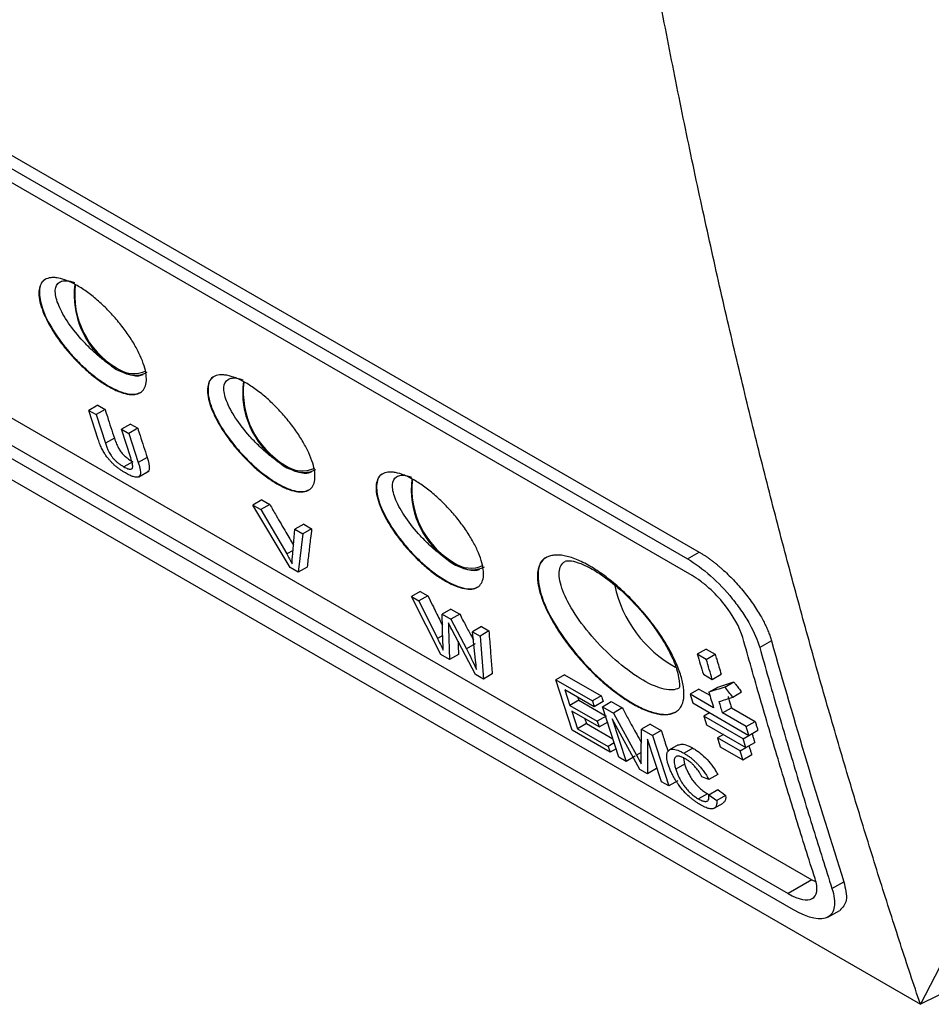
# Model space of a CAD drawing. Header units: millimetres. Extents: x -155 to 1130, y -373 to 1265.
# Tile 163 of 198: x 937 to 994, y 735 to 797. Entities that reach past the tile are written whole.
import ezdxf

# ---------------------------------------------------------------- set-up
doc = ezdxf.new("R2010")
doc.units = ezdxf.units.MM

msp = doc.modelspace()

# ---------------------------------------------------------------- linework, layer by layer
at = {"color": 7, "linetype": 'Continuous', "lineweight": 25}
for p, q in [((838.205, 844.089), (979.029, 762.793)), ((979.326, 761.74), (838.502, 843.036)), ((846.327, 823.714), (986.849, 742.592)), ((844.845, 822.843), (985.367, 741.721)), ((985.711, 740.695), (845.188, 821.817)), ((909.349, 803.871), (979.761, 763.223)), ((917.122, 778.955), (993.686, 734.756)), ((941.922, 772.464), (941.364, 772.141)), ((941.922, 772.464), (942.383, 772.198)), ((941.957, 770.312), (941.364, 772.141)), ((941.364, 772.141), (941.825, 771.875)), ((942.383, 772.198), (941.825, 771.875)), ((941.825, 771.875), (942.411, 770.067)), ((943.976, 771.278), (943.417, 770.956)), ((944.437, 771.012), (943.878, 770.69)), ((943.976, 771.278), (944.437, 771.012)), ((942.97, 770.389), (942.411, 770.067)), ((944.003, 769.147), (943.417, 770.956)), ((943.417, 770.956), (943.878, 770.69)), ((943.878, 770.69), (944.471, 768.86)), ((945.03, 769.183), (944.471, 768.86)), ((944.123, 768.911), (943.564, 768.588)), ((944.499, 767.957), (945.163, 768.34)), ((952.246, 766.504), (951.687, 766.181)), ((954.041, 762.244), (951.687, 766.181)), ((951.687, 766.181), (952.187, 765.893)), ((952.746, 766.216), (952.187, 765.893)), ((952.246, 766.504), (952.746, 766.216)), ((952.187, 765.893), (953.816, 763.101)), ((954.883, 764.982), (954.324, 764.659)), ((954.883, 764.982), (955.383, 764.693)), ((954.173, 762.895), (954.324, 764.659)), ((954.324, 764.659), (954.824, 764.371)), ((954.824, 764.371), (954.541, 761.955)), ((955.383, 764.693), (954.824, 764.371)), ((979.029, 762.793), (979.761, 763.223)), ((1008.49, 763.513), (993.686, 734.756)), ((954.541, 761.955), (954.041, 762.244)), ((955.099, 762.278), (954.541, 761.955)), ((962.219, 760.747), (961.66, 760.424)), ((962.695, 760.472), (962.136, 760.149)), ((962.219, 760.747), (962.695, 760.472)), ((963.519, 756.772), (961.66, 760.424)), ((961.66, 760.424), (962.136, 760.149)), ((962.136, 760.149), (963.3, 757.778)), ((964.144, 759.636), (963.585, 759.313)), ((963.644, 757.516), (963.585, 759.313)), ((963.585, 759.313), (964.14, 758.993)), ((964.698, 759.316), (964.14, 758.993)), ((964.144, 759.636), (964.698, 759.316)), ((964.14, 758.993), (965.123, 757.13)), ((963.996, 758.424), (964.065, 756.457)), ((965.682, 755.523), (964.206, 758.344)), ((966.06, 758.53), (965.501, 758.207)), ((965.693, 756.407), (965.501, 758.207)), ((965.501, 758.207), (965.977, 757.932)), ((966.536, 758.255), (965.977, 757.932)), ((966.06, 758.53), (966.536, 758.255)), ((965.681, 757.453), (965.123, 757.13)), ((965.977, 757.932), (966.189, 755.231)), ((984.316, 757.632), (983.574, 757.212)), ((964.065, 756.457), (963.519, 756.772)), ((964.623, 756.78), (964.065, 756.457)), ((980.208, 757.111), (979.649, 756.788)), ((980.214, 756.462), (979.649, 756.788)), ((980.208, 757.111), (980.774, 756.785)), ((980.214, 756.462), (980.774, 756.785)), ((966.189, 755.231), (965.682, 755.523)), ((966.748, 755.553), (966.189, 755.231)), ((971.301, 755.504), (970.742, 755.182)), ((971.301, 755.504), (973.606, 754.174)), ((980.028, 755.537), (980.593, 755.21)), ((980.593, 755.21), (981.153, 755.533)), ((1036.14, 755.799), (993.686, 734.756)), ((971.777, 752.005), (970.742, 755.182)), ((970.742, 755.182), (973.047, 753.851)), ((981.382, 754.727), (981.941, 755.05)), ((973.165, 753.484), (971.321, 754.548)), ((971.321, 754.548), (971.638, 753.57)), ((979.751, 754.602), (979.192, 754.279)), ((980.677, 753.421), (979.192, 754.279)), ((979.751, 754.602), (980.435, 754.207)), ((980.376, 754.396), (980.936, 754.719)), ((981.875, 754.091), (982.434, 754.414)), ((972.197, 753.892), (971.638, 753.57)), ((972.137, 754.077), (972.197, 753.892)), ((972.197, 753.892), (973.915, 752.9)), ((973.606, 754.174), (973.047, 753.851)), ((973.047, 753.851), (973.165, 753.484)), ((973.724, 753.806), (973.165, 753.484)), ((973.675, 753.488), (974.234, 753.811)), ((974.234, 753.811), (974.928, 753.41)), ((979.364, 753.725), (982.899, 751.684)), ((971.638, 753.57), (973.356, 752.578)), ((973.476, 752.211), (971.758, 753.203)), ((971.758, 753.203), (972.118, 752.104)), ((973.675, 753.488), (974.369, 753.088)), ((974.711, 750.311), (973.675, 753.488)), ((974.928, 753.41), (974.369, 753.088)), ((974.369, 753.088), (975.824, 750.435)), ((980.425, 753.112), (980.056, 752.9)), ((981.243, 753.095), (981.802, 753.418)), ((982.728, 752.238), (981.243, 753.095)), ((981.802, 753.418), (983.287, 752.561)), ((972.676, 752.427), (972.118, 752.104)), ((972.577, 752.73), (972.676, 752.427)), ((972.676, 752.427), (974.333, 751.471)), ((973.915, 752.9), (973.356, 752.578)), ((973.356, 752.578), (973.476, 752.211)), ((973.476, 752.211), (974.035, 752.534)), ((976.039, 749.544), (974.294, 752.732)), ((974.294, 752.732), (975.172, 750.045)), ((976.69, 752.393), (976.131, 752.07)), ((976.69, 752.393), (977.377, 751.996)), ((982.531, 751.471), (980.056, 752.9)), ((982.728, 752.238), (983.287, 752.561)), ((974.166, 750.626), (971.777, 752.005)), ((972.118, 752.104), (974.046, 750.992)), ((976.119, 750.296), (976.131, 752.07)), ((976.131, 752.07), (976.819, 751.673)), ((977.377, 751.996), (976.819, 751.673)), ((980.229, 752.346), (982.704, 750.918)), ((982.899, 751.684), (983.459, 752.007)), ((974.419, 751.207), (974.046, 750.992)), ((977.393, 748.763), (976.515, 751.45)), ((976.515, 751.45), (976.521, 749.266)), ((976.819, 751.673), (977.854, 748.497)), ((981.29, 751.734), (980.922, 751.522)), ((982.337, 750.705), (980.922, 751.522)), ((982.531, 751.471), (982.893, 751.68)), ((982.704, 750.918), (983.263, 751.24)), ((974.046, 750.992), (974.166, 750.626)), ((974.539, 750.841), (974.166, 750.626)), ((978.45, 751.093), (977.89, 750.77)), ((979.373, 750.877), (978.814, 750.555)), ((981.097, 750.969), (982.511, 750.153)), ((982.337, 750.705), (982.704, 750.917)), ((982.896, 751.028), (982.896, 751.028)), ((975.172, 750.045), (974.711, 750.311)), ((975.731, 750.367), (975.172, 750.045)), ((978.776, 750.269), (978.848, 749.875)), ((982.511, 750.153), (983.07, 750.476)), ((976.521, 749.266), (976.039, 749.544)), ((977.08, 749.589), (976.521, 749.266)), ((978.848, 749.875), (978.289, 749.552)), ((977.854, 748.497), (977.393, 748.763)), ((978.413, 748.819), (977.854, 748.497)), ((980.373, 748.902), (979.943, 749.072)), ((980.932, 749.225), (980.373, 748.902)), ((980.378, 747.947), (980.937, 748.27)), ((980.281, 748.004), (979.722, 747.682)), ((980.281, 748.004), (980.391, 747.955)), ((980.378, 747.947), (980.873, 747.577)), ((981.432, 747.899), (980.873, 747.577)), ((980.719, 747.098), (981.277, 747.42)), ((986.849, 742.592), (985.367, 741.721)), ((986.849, 742.592), (987.08, 742.489)), ((988.121, 742.047), (988.87, 742.472)), ((987.867, 740.245), (988.621, 740.67))]:
    msp.add_line(p, q, dxfattribs=at)
at = {"color": 8, "linetype": 'Continuous', "lineweight": 25}
for p, q in [((954.21, 763.329), (953.816, 763.101)), ((963.629, 757.968), (963.3, 757.778)), ((976.121, 750.607), (975.824, 750.435))]:
    msp.add_line(p, q, dxfattribs=at)
at = {"color": 7, "linetype": 'Continuous', "lineweight": 25, "flags": 128}
msp.add_lwpolyline([(980.937, 748.27), (981.06, 748.177), (981.246, 748.038), (981.432, 747.899)], dxfattribs=at)
at = {"color": 7, "linetype": 'Continuous', "lineweight": 25}
for centre, radius, start, end in [((945.832, 779.398), 5.394, 172.83783, 234.22572), ((945.841, 779.433), 5.369, 173.43183, 239.22644), ((944.184, 776.278), 1.821, 233.19918, 295.49037), ((944.265, 775.945), 1.595, 243.27155, 298.88122), ((956.438, 773.275), 5.394, 172.83779, 234.22576), ((956.447, 773.31), 5.369, 173.43179, 239.22645), ((954.791, 770.155), 1.821, 233.19918, 295.49037), ((954.871, 769.822), 1.595, 243.27152, 298.88121), ((967.045, 767.152), 5.394, 172.83774, 234.2258), ((967.054, 767.187), 5.369, 173.43175, 239.22645), ((965.398, 764.032), 1.821, 233.19918, 295.49037), ((965.478, 763.699), 1.595, 243.27149, 298.88121), ((981.969, 762.714), 7.681, 191.97461, 241.27048)]:
    msp.add_arc(centre, radius, start, end, dxfattribs=at)
for points, knots in [([(991.053, 936.315), (991.038, 935.537), (991.007, 933.983), (990.97, 931.656), (990.938, 929.333), (990.914, 927.015), (990.897, 924.701), (990.886, 922.391), (990.882, 920.086), (990.885, 917.784), (990.895, 915.487), (990.911, 913.195), (990.934, 910.906), (990.965, 908.622), (991.001, 906.343), (991.045, 904.067), (991.096, 901.796), (991.153, 899.529), (991.217, 897.266), (991.288, 895.008), (991.365, 892.754), (991.563, 887.496), (991.948, 879.282), (992.644, 868.197), (993.51, 857.234), (994.547, 846.395), (995.752, 835.685), (997.127, 825.109), (998.671, 814.667), (1000.04, 806.428), (1001.137, 800.311), (1001.893, 796.262), (1002.677, 792.237), (1003.486, 788.235), (1004.323, 784.257), (1005.185, 780.303), (1006.075, 776.372), (1006.991, 772.465), (1007.932, 768.579), (1008.581, 766.01), (1008.906, 764.725)], [0, 0, 0, 0, 0.012489, 0.024976, 0.037462, 0.049947, 0.062431, 0.074915, 0.087398, 0.09988, 0.112362, 0.124844, 0.137326, 0.149808, 0.16229, 0.174773, 0.187256, 0.19974, 0.212226, 0.224712, 0.2372, 0.249688, 0.312275, 0.374843, 0.437412, 0.5, 0.562587, 0.625155, 0.687723, 0.750312, 0.775288, 0.800259, 0.825227, 0.850192, 0.875155, 0.900119, 0.925084, 0.950052, 0.975023, 1, 1, 1, 1]), ([(991.114, 883.126), (991.584, 875.117), (992.552, 858.637), (995.121, 834.488), (998.564, 810.566), (1002.837, 787.351), (1006.412, 772.537), (1008.199, 765.133)], [0, 0, 0, 0, 0.191387, 0.393785, 0.59613, 0.79814, 1, 1, 1, 1]), ([(993.686, 734.756), (993.476, 735.384), (993.053, 736.648), (992.425, 738.563), (991.797, 740.506), (991.17, 742.478), (990.544, 744.479), (989.92, 746.508), (989.297, 748.567), (988.676, 750.656), (988.057, 752.774), (987.441, 754.922), (986.828, 757.101), (986.217, 759.309), (985.61, 761.548), (985.007, 763.818), (984.407, 766.119), (983.812, 768.451), (983.221, 770.814), (982.636, 773.208), (982.055, 775.635), (981.48, 778.093), (980.91, 780.583), (980.347, 783.106), (979.79, 785.661), (979.24, 788.249), (978.697, 790.869), (978.162, 793.523), (977.634, 796.209), (977.114, 798.929), (976.603, 801.683), (976.1, 804.47), (975.607, 807.291), (975.123, 810.146), (974.649, 813.036), (974.186, 815.959), (973.732, 818.917), (973.29, 821.91), (972.859, 824.937), (972.44, 827.999), (972.032, 831.096), (971.771, 833.178), (971.641, 834.223)], [0, 0, 0, 0, 0.020524, 0.041279, 0.062265, 0.083482, 0.104929, 0.126607, 0.148516, 0.170656, 0.193026, 0.215627, 0.238458, 0.261519, 0.284811, 0.308332, 0.332084, 0.356066, 0.380277, 0.404718, 0.429388, 0.454288, 0.479416, 0.504774, 0.530359, 0.556174, 0.582216, 0.608486, 0.634984, 0.661709, 0.68866, 0.715839, 0.743243, 0.770874, 0.79873, 0.826811, 0.855117, 0.883647, 0.9124, 0.941378, 0.970578, 1, 1, 1, 1]), ([(942.594, 773.643), (942.375, 773.77), (942.154, 773.916), (941.705, 774.243), (941.475, 774.428), (941.027, 774.82), (940.808, 775.029), (940.38, 775.469), (940.173, 775.699), (939.785, 776.164), (939.602, 776.402), (939.263, 776.881), (939.11, 777.118), (938.837, 777.585), (938.715, 777.818), (938.512, 778.262), (938.429, 778.475), (938.304, 778.881), (938.26, 779.075), (938.217, 779.428), (938.216, 779.59), (938.256, 779.88), (938.297, 780.008), (938.421, 780.22), (938.503, 780.306), (938.71, 780.434), (938.832, 780.475), (939.042, 780.5), (939.116, 780.503), (939.273, 780.496), (939.357, 780.486), (939.618, 780.438), (939.805, 780.382), (940.201, 780.224), (940.414, 780.119), (940.847, 779.87), (941.068, 779.724), (941.52, 779.393), (941.747, 779.21), (942.191, 778.818), (942.413, 778.605), (942.839, 778.163), (943.042, 777.935), (943.429, 777.466), (943.612, 777.224), (943.947, 776.747), (944.099, 776.509), (944.374, 776.036), (944.493, 775.805), (944.694, 775.361), (944.777, 775.146), (944.903, 774.737), (944.945, 774.547), (944.99, 774.195), (944.992, 774.032), (944.953, 773.744), (944.913, 773.619), (944.792, 773.409), (944.709, 773.322), (944.507, 773.197), (944.388, 773.157), (944.11, 773.125), (943.951, 773.132), (943.609, 773.196), (943.424, 773.252), (943.023, 773.414), (942.813, 773.517), (942.594, 773.643)], [0, 0, 0, 0, 0.03125, 0.03125, 0.0625, 0.0625, 0.09375, 0.09375, 0.125, 0.125, 0.15625, 0.15625, 0.1875, 0.1875, 0.21875, 0.21875, 0.25, 0.25, 0.28125, 0.28125, 0.3125, 0.3125, 0.34375, 0.34375, 0.375, 0.375, 0.40625, 0.40625, 0.421875, 0.421875, 0.4375, 0.4375, 0.46875, 0.46875, 0.5, 0.5, 0.53125, 0.53125, 0.5625, 0.5625, 0.59375, 0.59375, 0.625, 0.625, 0.65625, 0.65625, 0.6875, 0.6875, 0.71875, 0.71875, 0.75, 0.75, 0.78125, 0.78125, 0.8125, 0.8125, 0.84375, 0.84375, 0.875, 0.875, 0.90625, 0.90625, 0.9375, 0.9375, 0.96875, 0.96875, 1, 1, 1, 1]), ([(938.659, 780.395), (938.652, 780.393), (938.4, 780.314), (938.198, 779.805), (938.313, 778.749), (938.938, 777.385), (939.803, 776.163), (940.626, 775.251), (941.291, 774.621), (941.968, 774.073), (942.409, 773.799), (942.627, 773.662)], [0, 0, 0, 0, 0.004684, 0.1702832, 0.3359991, 0.5017709, 0.6674131, 0.7531188, 0.8337381, 0.9176896, 1, 1, 1, 1]), ([(942.679, 775.022), (942.641, 775.048), (942.414, 775.207), (941.987, 775.54), (941.417, 776.058), (940.701, 776.806), (939.936, 777.798), (939.357, 778.895), (939.182, 779.763), (939.4, 780.199), (939.787, 780.314), (940.111, 780.305), (940.365, 780.216), (940.46, 780.182)], [0, 0, 0, 0, 0.014235, 0.086193, 0.15834, 0.23077, 0.375695, 0.521332, 0.666908, 0.81179, 0.884239, 0.956421, 1, 1, 1, 1]), ([(942.681, 775.02), (942.823, 774.898), (942.967, 774.795), (943.256, 774.627), (943.403, 774.563), (943.545, 774.521)], [0, 0, 0, 0, 0.5, 0.5, 1, 1, 1, 1]), ([(944.752, 774.384), (944.668, 774.348), (944.496, 774.276), (944.116, 774.312), (943.78, 774.418), (943.58, 774.506), (943.547, 774.521)], [0, 0, 0, 0, 0.306854, 0.622847, 0.937889, 1, 1, 1, 1]), ([(953.201, 767.52), (952.982, 767.647), (952.76, 767.792), (952.311, 768.12), (952.081, 768.305), (951.633, 768.697), (951.415, 768.906), (950.987, 769.346), (950.779, 769.576), (950.392, 770.041), (950.209, 770.279), (949.87, 770.758), (949.717, 770.995), (949.443, 771.462), (949.321, 771.694), (949.118, 772.139), (949.036, 772.352), (948.91, 772.758), (948.867, 772.952), (948.823, 773.305), (948.822, 773.467), (948.862, 773.757), (948.904, 773.885), (949.027, 774.097), (949.109, 774.183), (949.317, 774.311), (949.439, 774.351), (949.648, 774.377), (949.722, 774.38), (949.88, 774.373), (949.964, 774.363), (950.225, 774.315), (950.411, 774.259), (950.808, 774.101), (951.021, 773.996), (951.453, 773.747), (951.674, 773.601), (952.126, 773.27), (952.353, 773.087), (952.798, 772.695), (953.019, 772.482), (953.445, 772.04), (953.648, 771.812), (954.035, 771.343), (954.219, 771.101), (954.553, 770.624), (954.706, 770.386), (954.98, 769.913), (955.1, 769.682), (955.301, 769.238), (955.384, 769.022), (955.51, 768.614), (955.552, 768.424), (955.597, 768.072), (955.598, 767.909), (955.56, 767.621), (955.52, 767.496), (955.398, 767.285), (955.316, 767.199), (955.114, 767.074), (954.994, 767.034), (954.716, 767.002), (954.558, 767.009), (954.216, 767.073), (954.03, 767.129), (953.629, 767.291), (953.42, 767.394), (953.201, 767.52)], [0, 0, 0, 0, 0.03125, 0.03125, 0.0625, 0.0625, 0.09375, 0.09375, 0.125, 0.125, 0.15625, 0.15625, 0.1875, 0.1875, 0.21875, 0.21875, 0.25, 0.25, 0.28125, 0.28125, 0.3125, 0.3125, 0.34375, 0.34375, 0.375, 0.375, 0.40625, 0.40625, 0.421875, 0.421875, 0.4375, 0.4375, 0.46875, 0.46875, 0.5, 0.5, 0.53125, 0.53125, 0.5625, 0.5625, 0.59375, 0.59375, 0.625, 0.625, 0.65625, 0.65625, 0.6875, 0.6875, 0.71875, 0.71875, 0.75, 0.75, 0.78125, 0.78125, 0.8125, 0.8125, 0.84375, 0.84375, 0.875, 0.875, 0.90625, 0.90625, 0.9375, 0.9375, 0.96875, 0.96875, 1, 1, 1, 1]), ([(949.266, 774.272), (949.259, 774.27), (949.007, 774.191), (948.805, 773.682), (948.919, 772.626), (949.545, 771.262), (950.41, 770.04), (951.233, 769.128), (951.898, 768.498), (952.574, 767.95), (953.016, 767.675), (953.234, 767.539)], [0, 0, 0, 0, 0.004684, 0.170283, 0.335999, 0.501771, 0.667413, 0.75312, 0.833738, 0.91769, 1, 1, 1, 1]), ([(953.285, 768.899), (953.248, 768.925), (953.02, 769.084), (952.594, 769.417), (952.024, 769.935), (951.307, 770.683), (950.542, 771.675), (949.963, 772.772), (949.788, 773.64), (950.006, 774.076), (950.394, 774.191), (950.718, 774.181), (950.972, 774.093), (951.067, 774.059)], [0, 0, 0, 0, 0.014235, 0.086193, 0.15834, 0.23077, 0.375694, 0.52133, 0.666906, 0.811787, 0.884236, 0.956417, 1, 1, 1, 1]), ([(942.627, 773.662), (942.838, 773.551), (943.264, 773.325), (943.816, 773.165), (944.288, 773.129), (944.508, 773.223), (944.618, 773.271)], [0, 0, 0, 0, 0.251247, 0.507307, 0.753626, 1, 1, 1, 1]), ([(942.383, 772.198), (942.432, 772.047), (942.481, 771.896), (942.529, 771.745), (942.602, 771.519), (942.676, 771.293), (942.749, 771.067), (942.822, 770.841), (942.896, 770.615), (942.97, 770.389)], [0, 0, 0, 0, 0.000689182, 0.000689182, 0.000689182, 0.001722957, 0.001722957, 0.001722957, 0.002756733, 0.002756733, 0.002756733, 0.002756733]), ([(944.437, 771.012), (944.486, 770.86), (944.535, 770.707), (944.585, 770.554), (944.659, 770.325), (944.733, 770.097), (944.807, 769.868), (944.881, 769.64), (944.956, 769.411), (945.03, 769.183)], [0, 0, 0, 0, 0.000697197, 0.000697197, 0.000697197, 0.001742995, 0.001742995, 0.001742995, 0.002788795, 0.002788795, 0.002788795, 0.002788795]), ([(942.97, 770.389), (943.012, 770.265), (943.056, 770.14), (943.142, 769.942), (943.174, 769.875), (943.247, 769.736), (943.289, 769.665), (943.388, 769.521), (943.448, 769.447), (943.576, 769.312), (943.645, 769.248), (943.783, 769.134), (943.852, 769.083), (943.989, 768.99), (944.056, 768.95), (944.123, 768.911)], [0, 0, 0, 0, 0.25, 0.25, 0.375, 0.375, 0.5, 0.5, 0.625, 0.625, 0.75, 0.75, 0.875, 0.875, 1, 1, 1, 1]), ([(943.662, 768.202), (943.607, 768.235), (943.497, 768.299), (943.33, 768.41), (943.165, 768.531), (943.005, 768.663), (942.853, 768.807), (942.711, 768.958), (942.585, 769.106), (942.457, 769.266), (942.323, 769.461), (942.19, 769.71), (942.062, 770.003), (941.994, 770.203), (941.957, 770.312)], [0, 0, 0, 0, 0.073129, 0.144344, 0.214038, 0.281905, 0.348162, 0.413099, 0.476539, 0.531553, 0.611435, 0.716046, 0.845594, 1, 1, 1, 1]), ([(942.411, 770.067), (942.438, 769.986), (942.489, 769.839), (942.578, 769.626), (942.665, 769.45), (942.747, 769.315), (942.833, 769.194), (942.937, 769.068), (943.075, 768.931), (943.23, 768.803), (943.396, 768.687), (943.507, 768.622), (943.564, 768.588)], [0, 0, 0, 0, 0.162574, 0.297379, 0.404338, 0.4836, 0.535122, 0.614921, 0.701114, 0.793792, 0.893454, 1, 1, 1, 1]), ([(943.564, 768.588), (943.606, 768.564), (943.688, 768.518), (943.803, 768.468), (943.906, 768.439), (943.992, 768.434), (944.059, 768.454), (944.11, 768.502), (944.134, 768.607), (944.102, 768.829), (944.04, 769.029), (944.003, 769.147)], [0, 0, 0, 0, 0.083271, 0.164534, 0.244064, 0.321716, 0.397873, 0.472745, 0.571935, 0.747597, 1, 1, 1, 1]), ([(945.03, 769.183), (945.107, 768.918), (945.212, 768.553), (945.139, 768.299), (945.062, 768.288), (945.054, 768.287)], [0, 0, 0, 0, 0.705243, 0.970088, 1, 1, 1, 1]), ([(944.471, 768.86), (944.496, 768.782), (944.542, 768.634), (944.587, 768.437), (944.61, 768.276), (944.612, 768.152), (944.594, 768.066), (944.567, 768.013), (944.511, 767.953), (944.389, 767.915), (944.179, 767.955), (943.931, 768.053), (943.757, 768.15), (943.662, 768.202)], [0, 0, 0, 0, 0.112825, 0.212821, 0.300138, 0.374578, 0.436315, 0.485332, 0.521577, 0.644371, 0.767266, 0.872923, 1, 1, 1, 1]), ([(953.287, 768.897), (953.43, 768.775), (953.573, 768.672), (953.863, 768.504), (954.009, 768.44), (954.151, 768.398)], [0, 0, 0, 0, 0.5, 0.5, 1, 1, 1, 1]), ([(955.359, 768.261), (955.274, 768.225), (955.103, 768.153), (954.722, 768.189), (954.386, 768.295), (954.187, 768.383), (954.154, 768.398)], [0, 0, 0, 0, 0.306854, 0.622846, 0.937888, 1, 1, 1, 1]), ([(963.807, 761.397), (963.589, 761.524), (963.367, 761.669), (962.918, 761.997), (962.688, 762.182), (962.24, 762.574), (962.021, 762.783), (961.593, 763.223), (961.386, 763.453), (960.999, 763.918), (960.815, 764.156), (960.476, 764.635), (960.323, 764.871), (960.05, 765.339), (959.928, 765.571), (959.725, 766.016), (959.643, 766.229), (959.517, 766.635), (959.474, 766.829), (959.43, 767.182), (959.429, 767.344), (959.469, 767.634), (959.511, 767.762), (959.634, 767.974), (959.716, 768.06), (959.923, 768.188), (960.046, 768.228), (960.255, 768.254), (960.329, 768.257), (960.486, 768.25), (960.57, 768.24), (960.831, 768.192), (961.018, 768.136), (961.415, 767.977), (961.628, 767.873), (962.06, 767.624), (962.281, 767.478), (962.733, 767.147), (962.96, 766.964), (963.405, 766.572), (963.626, 766.359), (964.052, 765.917), (964.255, 765.689), (964.642, 765.22), (964.826, 764.978), (965.16, 764.501), (965.312, 764.263), (965.587, 763.79), (965.706, 763.559), (965.907, 763.115), (965.99, 762.899), (966.116, 762.491), (966.159, 762.301), (966.203, 761.949), (966.205, 761.786), (966.166, 761.498), (966.126, 761.373), (966.005, 761.162), (965.922, 761.076), (965.721, 760.951), (965.601, 760.911), (965.323, 760.879), (965.164, 760.886), (964.822, 760.95), (964.637, 761.006), (964.236, 761.168), (964.026, 761.271), (963.807, 761.397)], [0, 0, 0, 0, 0.03125, 0.03125, 0.0625, 0.0625, 0.09375, 0.09375, 0.125, 0.125, 0.15625, 0.15625, 0.1875, 0.1875, 0.21875, 0.21875, 0.25, 0.25, 0.28125, 0.28125, 0.3125, 0.3125, 0.34375, 0.34375, 0.375, 0.375, 0.40625, 0.40625, 0.421875, 0.421875, 0.4375, 0.4375, 0.46875, 0.46875, 0.5, 0.5, 0.53125, 0.53125, 0.5625, 0.5625, 0.59375, 0.59375, 0.625, 0.625, 0.65625, 0.65625, 0.6875, 0.6875, 0.71875, 0.71875, 0.75, 0.75, 0.78125, 0.78125, 0.8125, 0.8125, 0.84375, 0.84375, 0.875, 0.875, 0.90625, 0.90625, 0.9375, 0.9375, 0.96875, 0.96875, 1, 1, 1, 1]), ([(959.872, 768.149), (959.866, 768.147), (959.613, 768.068), (959.411, 767.559), (959.526, 766.503), (960.151, 765.139), (961.016, 763.917), (961.84, 763.005), (962.504, 762.375), (963.181, 761.827), (963.622, 761.552), (963.841, 761.416)], [0, 0, 0, 0, 0.0046848, 0.1702836, 0.3359995, 0.5017712, 0.6674132, 0.7531205, 0.8337381, 0.9176906, 1, 1, 1, 1]), ([(963.892, 762.776), (963.854, 762.802), (963.627, 762.961), (963.201, 763.294), (962.63, 763.812), (961.914, 764.56), (961.149, 765.552), (960.57, 766.649), (960.395, 767.517), (960.613, 767.953), (961, 768.068), (961.325, 768.058), (961.578, 767.97), (961.674, 767.936)], [0, 0, 0, 0, 0.014235, 0.086193, 0.15834, 0.230769, 0.375693, 0.521328, 0.666904, 0.811785, 0.884233, 0.956414, 1, 1, 1, 1]), ([(953.234, 767.539), (953.445, 767.428), (953.87, 767.202), (954.423, 767.042), (954.895, 767.006), (955.115, 767.1), (955.225, 767.148)], [0, 0, 0, 0, 0.251246, 0.507305, 0.753622, 1, 1, 1, 1]), ([(952.746, 766.216), (952.881, 765.983), (953.22, 765.4), (953.717, 764.547), (954.08, 763.928), (954.238, 763.657)], [0, 0, 0, 0, 0.2728259, 0.6820657, 1, 1, 1, 1]), ([(955.383, 764.693), (955.358, 764.491), (955.334, 764.289), (955.31, 764.088), (955.274, 763.785), (955.238, 763.483), (955.203, 763.182), (955.168, 762.88), (955.134, 762.579), (955.099, 762.278)], [0, 0, 0, 0, 0.001298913, 0.001298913, 0.001298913, 0.003247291, 0.003247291, 0.003247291, 0.005195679, 0.005195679, 0.005195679, 0.005195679]), ([(953.816, 763.101), (953.878, 762.996), (953.999, 762.789), (954.11, 762.586), (954.164, 762.485)], [0, 0, 0, 0, 0.508723, 1, 1, 1, 1]), ([(978.618, 755.432), (978.702, 755.154), (978.759, 754.896), (978.802, 754.538), (978.81, 754.423), (978.811, 754.205), (978.804, 754.1), (978.763, 753.806), (978.707, 753.638), (978.582, 753.425), (978.533, 753.36), (978.421, 753.246), (978.357, 753.196), (978.149, 753.07), (977.985, 753.018), (977.605, 752.977), (977.388, 752.989), (976.92, 753.08), (976.666, 753.158), (976.257, 753.325), (976.117, 753.388), (975.832, 753.53), (975.687, 753.608), (975.393, 753.779), (975.243, 753.872), (974.939, 754.072), (974.784, 754.179), (974.322, 754.518), (974.015, 754.765), (973.556, 755.167), (973.403, 755.308), (973.102, 755.595), (972.954, 755.742), (972.519, 756.19), (972.24, 756.5), (971.705, 757.142), (971.458, 757.464), (971.115, 757.949), (971.005, 758.111), (970.796, 758.435), (970.696, 758.598), (970.416, 759.077), (970.254, 759.388), (969.979, 759.993), (969.865, 760.289), (969.696, 760.84), (969.639, 761.099), (969.596, 761.461), (969.589, 761.578), (969.588, 761.799), (969.596, 761.903), (969.638, 762.196), (969.695, 762.367), (969.868, 762.659), (969.983, 762.775), (970.194, 762.903), (970.271, 762.938), (970.438, 762.992), (970.529, 763.012), (970.82, 763.046), (971.034, 763.035), (971.388, 762.969), (971.511, 762.939), (971.769, 762.861), (971.903, 762.814), (972.311, 762.649), (972.594, 762.509), (973.039, 762.252), (973.191, 762.158), (973.495, 761.957), (973.647, 761.851), (973.952, 761.626), (974.105, 761.508), (974.412, 761.259), (974.566, 761.128), (975.025, 760.721), (975.322, 760.434), (975.899, 759.833), (976.181, 759.515), (976.705, 758.876), (976.95, 758.552), (977.293, 758.06), (977.403, 757.895), (977.61, 757.57), (977.708, 757.409), (977.984, 756.93), (978.146, 756.615), (978.421, 756.004), (978.533, 755.711), (978.618, 755.432)], [0, 0, 0, 0, 0.03125, 0.03125, 0.046875, 0.046875, 0.0625, 0.0625, 0.09375, 0.09375, 0.109375, 0.109375, 0.125, 0.125, 0.15625, 0.15625, 0.1875, 0.1875, 0.21875, 0.21875, 0.234375, 0.234375, 0.25, 0.25, 0.265625, 0.265625, 0.28125, 0.28125, 0.3125, 0.3125, 0.328125, 0.328125, 0.34375, 0.34375, 0.375, 0.375, 0.40625, 0.40625, 0.421875, 0.421875, 0.4375, 0.4375, 0.46875, 0.46875, 0.5, 0.5, 0.53125, 0.53125, 0.546875, 0.546875, 0.5625, 0.5625, 0.59375, 0.59375, 0.625, 0.625, 0.640625, 0.640625, 0.65625, 0.65625, 0.6875, 0.6875, 0.703125, 0.703125, 0.71875, 0.71875, 0.75, 0.75, 0.765625, 0.765625, 0.78125, 0.78125, 0.796875, 0.796875, 0.8125, 0.8125, 0.84375, 0.84375, 0.875, 0.875, 0.90625, 0.90625, 0.921875, 0.921875, 0.9375, 0.9375, 0.96875, 0.96875, 1, 1, 1, 1]), ([(979.761, 763.223), (979.814, 763.191), (979.92, 763.129), (980.08, 763.028), (980.241, 762.921), (980.402, 762.808), (980.564, 762.689), (980.726, 762.564), (980.888, 762.433), (981.051, 762.296), (981.402, 761.99), (981.934, 761.474), (982.601, 760.712), (983.198, 759.913), (983.597, 759.27), (983.848, 758.801), (983.996, 758.495), (984.123, 758.198), (984.232, 757.909), (984.287, 757.725), (984.315, 757.633)], [0, 0, 0, 0, 0.027845, 0.055484, 0.082976, 0.110378, 0.137749, 0.165149, 0.192636, 0.220269, 0.248106, 0.371989, 0.497036, 0.622621, 0.748793, 0.799158, 0.849173, 0.899126, 0.949306, 1, 1, 1, 1]), ([(963.894, 762.774), (964.036, 762.652), (964.18, 762.549), (964.469, 762.381), (964.616, 762.317), (964.758, 762.275)], [0, 0, 0, 0, 0.5, 0.5, 1, 1, 1, 1]), ([(970.175, 762.886), (970.169, 762.884), (969.826, 762.778), (969.548, 762.089), (969.696, 760.654), (970.542, 758.798), (971.718, 757.133), (972.839, 755.89), (973.746, 755.027), (974.666, 754.288), (975.577, 753.687), (976.435, 753.26), (977.193, 753.026), (977.843, 752.975), (978.148, 753.103), (978.303, 753.167)], [0, 0, 0, 0, 0.002222, 0.126975, 0.251781, 0.376646, 0.501373, 0.565908, 0.626584, 0.689806, 0.751775, 0.813702, 0.876965, 0.937666, 1, 1, 1, 1]), ([(971.35, 762.647), (971.415, 762.667), (971.539, 762.705), (972.095, 762.599), (972.81, 762.291), (973.701, 761.756), (974.895, 760.828), (976.043, 759.622), (976.731, 758.79), (976.931, 758.485), (976.933, 758.483)], [0, 0, 0, 0, 0.147262, 0.280482, 0.39995, 0.50516, 0.679, 0.880848, 0.999177, 1, 1, 1, 1]), ([(979.029, 762.793), (979.993, 762.237), (981.003, 761.329), (982.058, 760.027), (982.259, 759.757), (982.625, 759.222), (983.121, 758.423), (983.446, 757.667), (983.574, 757.212)], [0, 0, 0, 0, 0.5, 0.5, 0.625, 0.625, 0.75, 1, 1, 1, 1]), ([(965.966, 762.138), (965.881, 762.102), (965.709, 762.03), (965.329, 762.066), (964.993, 762.172), (964.793, 762.26), (964.76, 762.275)], [0, 0, 0, 0, 0.3068539, 0.622846, 0.9378876, 1, 1, 1, 1]), ([(982.51, 757.835), (982.33, 758.474), (981.7, 759.606), (980.731, 760.642), (980.208, 761.114), (980.028, 761.261), (979.674, 761.524), (979.498, 761.64), (979.326, 761.74)], [0, 0, 0, 0, 0.5, 0.75, 0.75, 0.875, 0.875, 1, 1, 1, 1]), ([(963.841, 761.416), (964.051, 761.305), (964.477, 761.079), (965.03, 760.918), (965.501, 760.882), (965.722, 760.977), (965.832, 761.025)], [0, 0, 0, 0, 0.251245, 0.507304, 0.753618, 1, 1, 1, 1]), ([(962.695, 760.472), (962.792, 760.274), (963.034, 759.779), (963.338, 759.159), (963.546, 758.737), (963.608, 758.611)], [0, 0, 0, 0, 0.3186122, 0.7965315, 1, 1, 1, 1]), ([(964.698, 759.316), (964.78, 759.16), (964.985, 758.772), (965.27, 758.23), (965.475, 757.843), (965.556, 757.689)], [0, 0, 0, 0, 0.286425, 0.716062, 1, 1, 1, 1]), ([(966.536, 758.255), (966.553, 758.029), (966.57, 757.803), (966.587, 757.578), (966.613, 757.24), (966.639, 756.902), (966.666, 756.564), (966.692, 756.227), (966.72, 755.89), (966.748, 755.553)], [0, 0, 0, 0, 0.00124683, 0.00124683, 0.00124683, 0.003117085, 0.003117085, 0.003117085, 0.004987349, 0.004987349, 0.004987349, 0.004987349]), ([(976.933, 758.483), (977.159, 758.153), (977.605, 757.504), (978.066, 756.611), (978.446, 755.673), (978.562, 754.694), (978.511, 754.674), (978.482, 754.662)], [0, 0, 0, 0, 0.155077, 0.305427, 0.443386, 0.682792, 1, 1, 1, 1]), ([(964.593, 757.604), (964.594, 757.575), (964.604, 757.3), (964.614, 757.025), (964.623, 756.78)], [0, 0, 0, 0, 0.106692, 1, 1, 1, 1]), ([(987.056, 742.67), (986.858, 743.294), (986.462, 744.541), (985.877, 746.42), (985.298, 748.306), (984.726, 750.198), (984.162, 752.097), (983.604, 754.003), (983.052, 755.915), (982.691, 757.195), (982.51, 757.835)], [0, 0, 0, 0, 0.124973, 0.24995, 0.374933, 0.499925, 0.624925, 0.749937, 0.874961, 1, 1, 1, 1]), ([(980.774, 756.785), (980.805, 756.68), (980.837, 756.576), (980.868, 756.472), (980.916, 756.315), (980.963, 756.159), (981.01, 756.002), (981.058, 755.846), (981.105, 755.69), (981.153, 755.533)], [0, 0, 0, 0, 0.0004695, 0.0004695, 0.0004695, 0.001173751, 0.001173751, 0.001173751, 0.001878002, 0.001878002, 0.001878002, 0.001878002]), ([(983.574, 757.212), (983.755, 756.572), (984.116, 755.292), (984.668, 753.38), (985.225, 751.475), (985.79, 749.576), (986.362, 747.683), (986.941, 745.798), (987.527, 743.918), (987.923, 742.671), (988.121, 742.047)], [0, 0, 0, 0, 0.125039, 0.250063, 0.375075, 0.500075, 0.625066, 0.75005, 0.875027, 1, 1, 1, 1]), ([(980.936, 754.719), (981.103, 754.774), (981.271, 754.829), (981.438, 754.884), (981.522, 754.912), (981.606, 754.939), (981.69, 754.967), (981.773, 754.994), (981.857, 755.022), (981.941, 755.05)], [0, 0, 0, 0, 0.001262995, 0.001262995, 0.001262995, 0.001894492, 0.001894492, 0.001894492, 0.00252599, 0.00252599, 0.00252599, 0.00252599]), ([(981.941, 755.05), (981.982, 754.997), (982.023, 754.944), (982.064, 754.891), (982.126, 754.811), (982.188, 754.732), (982.249, 754.653), (982.311, 754.573), (982.373, 754.494), (982.434, 754.414)], [0, 0, 0, 0, 0.0002051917, 0.0002051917, 0.0002051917, 0.0005129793, 0.0005129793, 0.0005129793, 0.000820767, 0.000820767, 0.000820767, 0.000820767]), ([(973.606, 754.174), (973.615, 754.143), (973.625, 754.112), (973.635, 754.082), (973.65, 754.036), (973.665, 753.99), (973.68, 753.944), (973.694, 753.898), (973.709, 753.852), (973.724, 753.806)], [0, 0, 0, 0, 0.0001397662, 0.0001397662, 0.0001397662, 0.0003494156, 0.0003494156, 0.0003494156, 0.0005590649, 0.0005590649, 0.0005590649, 0.0005590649]), ([(981.581, 754.134), (981.599, 754.074), (981.618, 754.014), (981.636, 753.955), (981.664, 753.865), (981.691, 753.776), (981.719, 753.686), (981.747, 753.597), (981.774, 753.507), (981.802, 753.418)], [0, 0, 0, 0, 0.000269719, 0.000269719, 0.000269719, 0.000674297, 0.000674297, 0.000674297, 0.001078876, 0.001078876, 0.001078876, 0.001078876]), ([(974.928, 753.41), (975.049, 753.189), (975.351, 752.635), (975.75, 751.907), (976.029, 751.401), (976.125, 751.225)], [0, 0, 0, 0, 0.3035921, 0.7589812, 1, 1, 1, 1]), ([(983.287, 752.561), (983.301, 752.514), (983.315, 752.468), (983.33, 752.422), (983.351, 752.353), (983.373, 752.284), (983.394, 752.214), (983.416, 752.145), (983.437, 752.076), (983.459, 752.007)], [0, 0, 0, 0, 0.0002090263, 0.0002090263, 0.0002090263, 0.0005225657, 0.0005225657, 0.0005225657, 0.0008361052, 0.0008361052, 0.0008361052, 0.0008361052]), ([(977.377, 751.996), (977.463, 751.731), (977.606, 751.285), (977.751, 750.841), (977.81, 750.662)], [0, 0, 0, 0, 0.596056, 1, 1, 1, 1]), ([(983.09, 751.794), (983.105, 751.748), (983.119, 751.701), (983.133, 751.655), (983.155, 751.586), (983.177, 751.517), (983.198, 751.448), (983.22, 751.379), (983.242, 751.31), (983.263, 751.24)], [0, 0, 0, 0, 0.0002091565, 0.0002091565, 0.0002091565, 0.0005228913, 0.0005228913, 0.0005228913, 0.0008366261, 0.0008366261, 0.0008366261, 0.0008366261]), ([(977.829, 749.817), (977.808, 749.886), (977.767, 750.019), (977.732, 750.197), (977.718, 750.348), (977.722, 750.471), (977.74, 750.568), (977.768, 750.643), (977.803, 750.698), (977.856, 750.753), (977.942, 750.799), (978.075, 750.818), (978.233, 750.8), (978.412, 750.751), (978.606, 750.671), (978.745, 750.593), (978.814, 750.555)], [0, 0, 0, 0, 0.088007, 0.169087, 0.243301, 0.310577, 0.370947, 0.42447, 0.471109, 0.510851, 0.592175, 0.673416, 0.754731, 0.836153, 0.917892, 1, 1, 1, 1]), ([(978.458, 751.076), (978.529, 751.104), (978.679, 751.164), (979.019, 751.066), (979.269, 750.933), (979.373, 750.877)], [0, 0, 0, 0, 0.342875, 0.724308, 1, 1, 1, 1]), ([(978.814, 750.555), (978.868, 750.523), (978.973, 750.461), (979.133, 750.351), (979.291, 750.232), (979.444, 750.099), (979.592, 749.958), (979.741, 749.802), (979.9, 749.621), (980.066, 749.406), (980.232, 749.16), (980.324, 748.991), (980.373, 748.902)], [0, 0, 0, 0, 0.090287, 0.178701, 0.26534, 0.350246, 0.43357, 0.51538, 0.613441, 0.726848, 0.855678, 1, 1, 1, 1]), ([(979.373, 750.877), (979.447, 750.834), (979.52, 750.789), (979.669, 750.688), (979.744, 750.633), (979.973, 750.452), (980.122, 750.313), (980.406, 750.01), (980.533, 749.852), (980.702, 749.613), (980.753, 749.534), (980.848, 749.379), (980.89, 749.302), (980.932, 749.225)], [0, 0, 0, 0, 0.125, 0.125, 0.25, 0.25, 0.5, 0.5, 0.75, 0.75, 0.875, 0.875, 1, 1, 1, 1]), ([(982.896, 751.028), (982.91, 750.982), (982.925, 750.936), (982.939, 750.89), (982.961, 750.821), (982.983, 750.752), (983.005, 750.683), (983.027, 750.614), (983.048, 750.545), (983.07, 750.476)], [0, 0, 0, 0, 0.0002092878, 0.0002092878, 0.0002092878, 0.0005232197, 0.0005232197, 0.0005232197, 0.0008371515, 0.0008371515, 0.0008371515, 0.0008371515]), ([(978.911, 750.2), (978.872, 750.222), (978.793, 750.266), (978.682, 750.318), (978.577, 750.356), (978.481, 750.376), (978.396, 750.376), (978.324, 750.358), (978.267, 750.323), (978.226, 750.271), (978.199, 750.2), (978.187, 750.1), (978.197, 749.956), (978.222, 749.776), (978.266, 749.631), (978.289, 749.552)], [0, 0, 0, 0, 0.062425, 0.124937, 0.187722, 0.250686, 0.313995, 0.377777, 0.441991, 0.506687, 0.568818, 0.649206, 0.747859, 0.864814, 1, 1, 1, 1]), ([(979.943, 749.072), (979.914, 749.126), (979.857, 749.228), (979.765, 749.375), (979.674, 749.506), (979.587, 749.618), (979.487, 749.735), (979.367, 749.861), (979.219, 749.992), (979.065, 750.109), (978.962, 750.169), (978.911, 750.2)], [0, 0, 0, 0, 0.128904, 0.244437, 0.346055, 0.433556, 0.507358, 0.624315, 0.744976, 0.870172, 1, 1, 1, 1]), ([(979.886, 747.291), (979.824, 747.327), (979.706, 747.397), (979.533, 747.513), (979.374, 747.632), (979.158, 747.805), (978.87, 748.075), (978.624, 748.368), (978.459, 748.592), (978.356, 748.743), (978.245, 748.919), (978.131, 749.118), (978.019, 749.339), (977.912, 749.578), (977.857, 749.734), (977.829, 749.817)], [0, 0, 0, 0, 0.069055, 0.132358, 0.189995, 0.241987, 0.366522, 0.503689, 0.54675, 0.599107, 0.660743, 0.731642, 0.811807, 0.901266, 1, 1, 1, 1]), ([(978.289, 749.552), (978.316, 749.474), (978.367, 749.328), (978.462, 749.109), (978.558, 748.916), (978.653, 748.751), (978.74, 748.617), (978.856, 748.454), (979.02, 748.25), (979.253, 748.023), (979.491, 747.823), (979.645, 747.729), (979.722, 747.682)], [0, 0, 0, 0, 0.128747, 0.241345, 0.337762, 0.417973, 0.482038, 0.529923, 0.649983, 0.768094, 0.884612, 1, 1, 1, 1]), ([(978.848, 749.875), (978.874, 749.799), (978.9, 749.723), (978.962, 749.566), (978.998, 749.485), (979.077, 749.321), (979.12, 749.237), (979.217, 749.067), (979.272, 748.978), (979.396, 748.802), (979.464, 748.714), (979.616, 748.541), (979.696, 748.46), (979.861, 748.306), (979.947, 748.234), (980.073, 748.139), (980.115, 748.109), (980.199, 748.053), (980.24, 748.029), (980.281, 748.004)], [0, 0, 0, 0, 0.125, 0.125, 0.25, 0.25, 0.375, 0.375, 0.5, 0.5, 0.625, 0.625, 0.75, 0.75, 0.875, 0.875, 0.9375, 0.9375, 1, 1, 1, 1]), ([(979.722, 747.682), (979.76, 747.66), (979.835, 747.618), (979.942, 747.571), (980.039, 747.54), (980.125, 747.526), (980.2, 747.528), (980.276, 747.549), (980.346, 747.607), (980.392, 747.74), (980.383, 747.874), (980.378, 747.947)], [0, 0, 0, 0, 0.084245, 0.167007, 0.24833, 0.328376, 0.407231, 0.484934, 0.61884, 0.790483, 1, 1, 1, 1]), ([(980.873, 747.577), (980.875, 747.533), (980.88, 747.45), (980.868, 747.342), (980.845, 747.253), (980.811, 747.183), (980.769, 747.131), (980.719, 747.095), (980.656, 747.068), (980.573, 747.053), (980.464, 747.057), (980.338, 747.082), (980.198, 747.132), (980.047, 747.2), (979.94, 747.26), (979.886, 747.291)], [0, 0, 0, 0, 0.090295, 0.174501, 0.25293, 0.32532, 0.391665, 0.452097, 0.506654, 0.585342, 0.665327, 0.746663, 0.829503, 0.913919, 1, 1, 1, 1]), ([(981.432, 747.899), (981.437, 747.743), (981.444, 747.529), (981.303, 747.46), (981.265, 747.441)], [0, 0, 0, 0, 0.726691, 1, 1, 1, 1]), ([(985.367, 741.721), (986.039, 741.333), (986.569, 741.235), (987.029, 741.492), (987.128, 741.646), (987.193, 742.082), (987.157, 742.356), (987.057, 742.67)], [0, 0, 0, 0, 0.5, 0.5, 0.75, 0.75, 1, 1, 1, 1]), ([(988.869, 742.472), (988.966, 742.047), (989.158, 741.208), (988.794, 740.846), (988.614, 740.668)], [0, 0, 0, 0, 0.50681, 1, 1, 1, 1]), ([(988.121, 742.047), (988.264, 741.599), (988.315, 741.207), (988.246, 740.741), (988.199, 740.608), (988.063, 740.39), (987.615, 739.964), (986.671, 740.141), (985.711, 740.695)], [0, 0, 0, 0, 0.25, 0.25, 0.375, 0.375, 0.5, 1, 1, 1, 1])]:
    msp.add_open_spline(points, degree=3, knots=knots, dxfattribs=at)
for points in [[(942.681, 775.02), (942.681, 775.021), (942.68, 775.021), (942.679, 775.022), (942.679, 775.022)], [(943.547, 774.521), (943.547, 774.521), (943.546, 774.521), (943.545, 774.522), (943.545, 774.522)], [(953.288, 768.897), (953.287, 768.898), (953.286, 768.898), (953.286, 768.899), (953.285, 768.899)], [(954.154, 768.398), (954.153, 768.398), (954.153, 768.398), (954.152, 768.398), (954.152, 768.399)], [(954.164, 762.485), (954.163, 762.556), (954.16, 762.698), (954.169, 762.83), (954.173, 762.895)], [(963.894, 762.774), (963.894, 762.775), (963.893, 762.775), (963.892, 762.776), (963.892, 762.776)], [(964.76, 762.275), (964.76, 762.275), (964.759, 762.275), (964.759, 762.275), (964.758, 762.276)], [(964.206, 758.344), (964.132, 758.486), (964.058, 758.628), (963.985, 758.77)], [(963.985, 758.77), (963.989, 758.654), (963.992, 758.539), (963.996, 758.424)], [(963.3, 757.778), (963.421, 757.535), (963.541, 757.292), (963.661, 757.05)], [(963.661, 757.05), (963.656, 757.204), (963.648, 757.362), (963.644, 757.516)], [(984.315, 757.633), (985.759, 752.507), (987.277, 747.452), (988.869, 742.472)], [(965.123, 757.13), (965.347, 756.694), (965.558, 756.264), (965.756, 755.84)], [(979.649, 756.788), (979.774, 756.371), (979.901, 755.954), (980.028, 755.537)], [(965.756, 755.84), (965.735, 756.029), (965.714, 756.218), (965.693, 756.407)], [(980.593, 755.21), (980.466, 755.627), (980.34, 756.044), (980.214, 756.462)], [(979.192, 754.279), (979.249, 754.094), (979.307, 753.909), (979.364, 753.725)], [(981.382, 754.727), (981.046, 754.616), (980.711, 754.506), (980.376, 754.396)], [(980.376, 754.396), (980.476, 754.071), (980.576, 753.746), (980.677, 753.421)], [(981.875, 754.091), (981.71, 754.303), (981.546, 754.515), (981.382, 754.727)], [(981.022, 753.811), (981.306, 753.904), (981.59, 753.998), (981.875, 754.091)], [(981.243, 753.095), (981.169, 753.333), (981.095, 753.572), (981.022, 753.811)], [(980.056, 752.9), (980.114, 752.715), (980.171, 752.531), (980.229, 752.346)], [(982.899, 751.684), (982.842, 751.868), (982.785, 752.053), (982.728, 752.238)], [(980.922, 751.522), (980.98, 751.338), (981.039, 751.153), (981.097, 750.969)], [(982.704, 750.918), (982.646, 751.102), (982.589, 751.286), (982.531, 751.471)], [(982.511, 750.153), (982.453, 750.337), (982.395, 750.521), (982.337, 750.705)], [(975.824, 750.435), (975.926, 750.251), (976.026, 750.067), (976.124, 749.884)], [(976.124, 749.884), (976.12, 750.023), (976.12, 750.159), (976.119, 750.296)]]:
    msp.add_open_spline(points, degree=3, dxfattribs=at)
at = {"color": 8, "linetype": 'Continuous', "lineweight": 25}
msp.add_open_spline([(978.478, 754.66), (978.265, 754.532), (977.957, 754.507), (977.19, 754.675), (976.731, 754.868), (975.738, 755.444), (975.205, 755.827), (974.157, 756.713), (973.642, 757.216), (972.712, 758.259), (972.296, 758.799), (971.617, 759.839), (971.354, 760.34), (971.013, 761.238), (970.936, 761.634), (970.982, 762.265), (971.105, 762.5), (971.324, 762.632)], degree=3, knots=[0, 0, 0, 0, 0.125, 0.125, 0.25, 0.25, 0.375, 0.375, 0.5, 0.5, 0.625, 0.625, 0.75, 0.75, 0.875, 0.875, 1, 1, 1, 1], dxfattribs=at)

doc.saveas('drawing.dxf')
